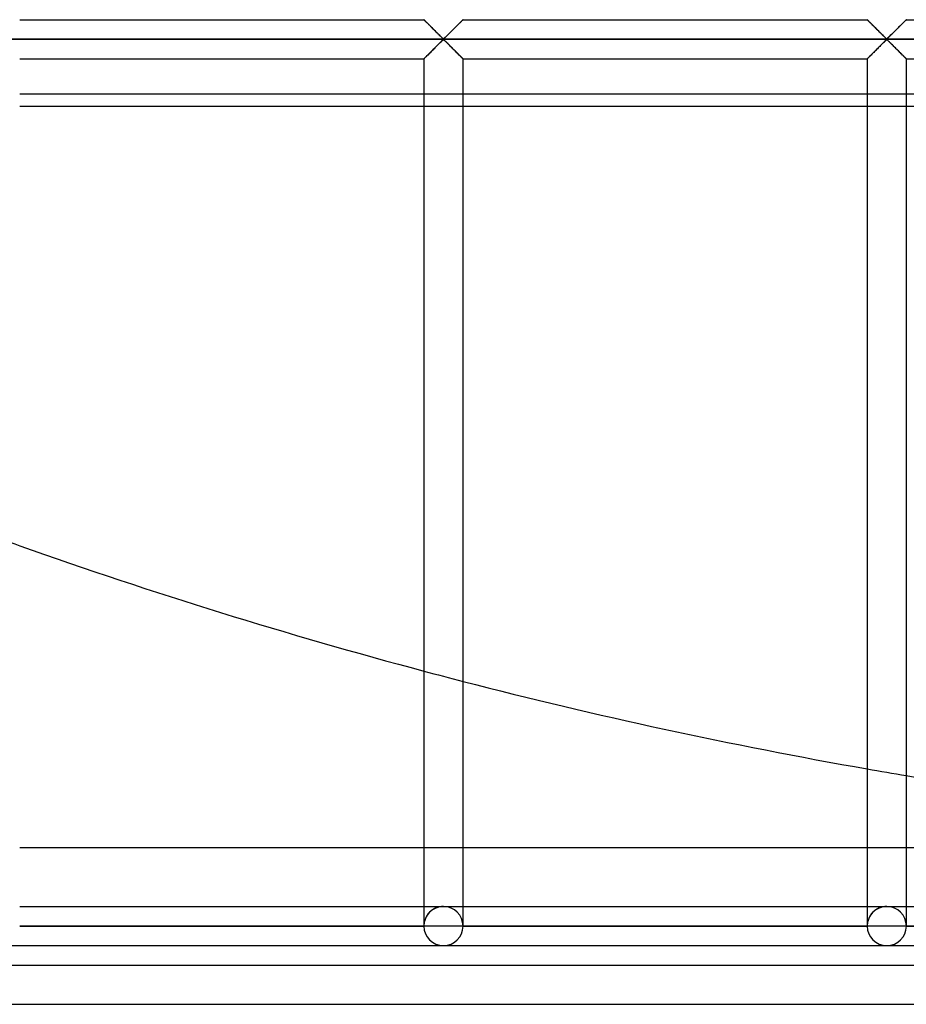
# Model space of a CAD drawing. Header units: millimetres. Extents: x -690 to 690, y -690 to 690.
# Tile 7 of 62: x -224 to -111, y -690 to -564. Entities that reach past the tile are written whole.
import ezdxf

# ---------------------------------------------------------------- set-up
doc = ezdxf.new("R2010")
doc.units = ezdxf.units.MM
doc.layers.add('MAIN-1', color=7, linetype='Continuous')
doc.layers.add('MAIN-2', color=7, linetype='Continuous')

msp = doc.modelspace()

# ---------------------------------------------------------------- linework, layer by layer
at = {"layer": 'MAIN-1'}
for p, q in [((-224.17, -564.17), (-172.5, -564.17)), ((-172.49, -564.18), (-172.5, -564.17)), ((-172.5, -564.17), (-172.5, -564.17)), ((-172.48, -564.19), (-172.49, -564.18)), ((-172.46, -564.2), (-172.48, -564.19)), ((-172.44, -564.22), (-172.46, -564.2)), ((-172.42, -564.25), (-172.44, -564.22)), ((-172.39, -564.28), (-172.42, -564.25)), ((-172.36, -564.31), (-172.39, -564.28)), ((-172.32, -564.35), (-172.36, -564.31)), ((-172.28, -564.39), (-172.32, -564.35)), ((-172.24, -564.43), (-172.28, -564.39)), ((-172.19, -564.48), (-172.24, -564.43)), ((-172.14, -564.53), (-172.19, -564.48)), ((-172.09, -564.58), (-172.14, -564.53)), ((-172.03, -564.63), (-172.09, -564.58)), ((-171.97, -564.69), (-172.03, -564.63)), ((-171.92, -564.75), (-171.97, -564.69)), ((-171.86, -564.81), (-171.92, -564.75)), ((-171.8, -564.87), (-171.86, -564.81)), ((-171.73, -564.93), (-171.8, -564.87)), ((-171.67, -564.99), (-171.73, -564.93)), ((-168.32, -564.99), (-168.43, -565.1)), ((-168.21, -564.88), (-168.32, -564.99)), ((-168.11, -564.77), (-168.21, -564.88)), ((-168.01, -564.67), (-168.11, -564.77)), ((-167.91, -564.58), (-168.01, -564.67)), ((-167.82, -564.49), (-167.91, -564.58)), ((-167.74, -564.41), (-167.82, -564.49)), ((-167.67, -564.33), (-167.74, -564.41)), ((-167.61, -564.28), (-167.67, -564.33)), ((-167.56, -564.23), (-167.61, -564.28)), ((-167.53, -564.19), (-167.56, -564.23)), ((-167.51, -564.17), (-167.53, -564.19)), ((-167.5, -564.17), (-167.51, -564.17)), ((-167.5, -564.17), (-115.83, -564.17)), ((-115.82, -564.18), (-115.83, -564.17)), ((-115.83, -564.17), (-115.83, -564.17)), ((-115.81, -564.19), (-115.82, -564.18)), ((-115.8, -564.2), (-115.81, -564.19)), ((-115.78, -564.22), (-115.8, -564.2)), ((-115.75, -564.25), (-115.78, -564.22)), ((-115.72, -564.28), (-115.75, -564.25)), ((-115.69, -564.31), (-115.72, -564.28)), ((-115.65, -564.35), (-115.69, -564.31)), ((-115.61, -564.39), (-115.65, -564.35)), ((-115.57, -564.43), (-115.61, -564.39)), ((-115.52, -564.48), (-115.57, -564.43)), ((-115.47, -564.53), (-115.52, -564.48)), ((-115.42, -564.58), (-115.47, -564.53)), ((-115.36, -564.63), (-115.42, -564.58)), ((-115.31, -564.69), (-115.36, -564.63)), ((-115.25, -564.75), (-115.31, -564.69)), ((-115.19, -564.81), (-115.25, -564.75)), ((-115.13, -564.87), (-115.19, -564.81)), ((-115.07, -564.93), (-115.13, -564.87)), ((-115, -564.99), (-115.07, -564.93)), ((-111.66, -564.99), (-111.77, -565.1)), ((-111.55, -564.88), (-111.66, -564.99)), ((-111.44, -564.77), (-111.55, -564.88)), ((-111.34, -564.67), (-111.44, -564.77)), ((-111.24, -564.58), (-111.34, -564.67)), ((-111.15, -564.49), (-111.24, -564.58)), ((-111.07, -564.41), (-111.15, -564.49)), ((-111, -564.33), (-111.07, -564.41)), ((-110.94, -564.28), (-111, -564.33)), ((-110.9, -564.23), (-110.94, -564.28)), ((-110.86, -564.19), (-110.9, -564.23)), ((-110.84, -564.17), (-110.86, -564.19)), ((-110.83, -564.17), (-110.84, -564.17)), ((-110.83, -564.17), (-59.17, -564.17)), ((-171.61, -565.06), (-171.67, -564.99)), ((-171.54, -565.12), (-171.61, -565.06)), ((-171.47, -565.19), (-171.54, -565.12)), ((-171.41, -565.26), (-171.47, -565.19)), ((-171.34, -565.33), (-171.41, -565.26)), ((-171.27, -565.39), (-171.34, -565.33)), ((-171.2, -565.46), (-171.27, -565.39)), ((-171.13, -565.53), (-171.2, -565.46)), ((-171.06, -565.6), (-171.13, -565.53)), ((-170.99, -565.67), (-171.06, -565.6)), ((-170.93, -565.74), (-170.99, -565.67)), ((-170.86, -565.81), (-170.93, -565.74)), ((-170.79, -565.87), (-170.86, -565.81)), ((-170.73, -565.94), (-170.79, -565.87)), ((-170.66, -566), (-170.73, -565.94)), ((-170.59, -566.07), (-170.66, -566)), ((-170.53, -566.13), (-170.59, -566.07)), ((-170.47, -566.19), (-170.53, -566.13)), ((-170.41, -566.25), (-170.47, -566.19)), ((-169.49, -566.15), (-169.6, -566.26)), ((-169.38, -566.04), (-169.49, -566.15)), ((-169.26, -565.93), (-169.38, -566.04)), ((-169.15, -565.81), (-169.26, -565.93)), ((-169.03, -565.69), (-169.15, -565.81)), ((-168.91, -565.57), (-169.03, -565.69)), ((-168.79, -565.45), (-168.91, -565.57)), ((-168.67, -565.33), (-168.79, -565.45)), ((-168.55, -565.22), (-168.67, -565.33)), ((-168.43, -565.1), (-168.55, -565.22)), ((-114.94, -565.06), (-115, -564.99)), ((-114.87, -565.12), (-114.94, -565.06)), ((-114.81, -565.19), (-114.87, -565.12)), ((-114.74, -565.26), (-114.81, -565.19)), ((-114.67, -565.33), (-114.74, -565.26)), ((-114.6, -565.39), (-114.67, -565.33)), ((-114.53, -565.46), (-114.6, -565.39)), ((-114.47, -565.53), (-114.53, -565.46)), ((-114.4, -565.6), (-114.47, -565.53)), ((-114.33, -565.67), (-114.4, -565.6)), ((-114.26, -565.74), (-114.33, -565.67)), ((-114.19, -565.81), (-114.26, -565.74)), ((-114.12, -565.87), (-114.19, -565.81)), ((-114.06, -565.94), (-114.12, -565.87)), ((-113.99, -566), (-114.06, -565.94)), ((-113.93, -566.07), (-113.99, -566)), ((-113.86, -566.13), (-113.93, -566.07)), ((-113.8, -566.19), (-113.86, -566.13)), ((-113.74, -566.25), (-113.8, -566.19)), ((-112.82, -566.15), (-112.93, -566.26)), ((-112.71, -566.04), (-112.82, -566.15)), ((-112.6, -565.93), (-112.71, -566.04)), ((-112.48, -565.81), (-112.6, -565.93)), ((-112.36, -565.69), (-112.48, -565.81)), ((-112.24, -565.57), (-112.36, -565.69)), ((-112.12, -565.45), (-112.24, -565.57)), ((-112, -565.33), (-112.12, -565.45)), ((-111.88, -565.22), (-112, -565.33)), ((-111.77, -565.1), (-111.88, -565.22)), ((680, -566.67), (-680, -566.67)), ((-170.85, -567.52), (-170.74, -567.41)), ((-170.74, -567.41), (-170.62, -567.29)), ((-170.62, -567.29), (-170.51, -567.18)), ((-170.51, -567.18), (-170.4, -567.08)), ((-170.35, -566.31), (-170.41, -566.25)), ((-170.4, -567.08), (-170.3, -566.98)), ((-170.29, -566.37), (-170.35, -566.31)), ((-170.3, -566.98), (-170.21, -566.89)), ((-170.23, -566.42), (-170.29, -566.37)), ((-170.18, -566.47), (-170.23, -566.42)), ((-170.21, -566.89), (-170.11, -566.8)), ((-170.13, -566.52), (-170.18, -566.47)), ((-170.07, -566.57), (-170.13, -566.52)), ((-170.11, -566.8), (-170, -566.74)), ((-170, -566.6), (-170.07, -566.57)), ((-169.89, -566.53), (-170, -566.6)), ((-170, -566.74), (-169.93, -566.77)), ((-169.93, -566.77), (-169.87, -566.81)), ((-169.79, -566.45), (-169.89, -566.53)), ((-169.87, -566.81), (-169.82, -566.86)), ((-169.82, -566.86), (-169.77, -566.91)), ((-169.7, -566.36), (-169.79, -566.45)), ((-169.77, -566.91), (-169.71, -566.97)), ((-169.71, -566.97), (-169.65, -567.02)), ((-169.6, -566.26), (-169.7, -566.36)), ((-169.65, -567.02), (-169.59, -567.08)), ((-169.59, -567.08), (-169.53, -567.14)), ((-169.53, -567.14), (-169.47, -567.2)), ((-169.47, -567.2), (-169.41, -567.26)), ((-169.41, -567.26), (-169.34, -567.33)), ((-169.34, -567.33), (-169.27, -567.4)), ((-169.27, -567.4), (-169.21, -567.46)), ((-169.21, -567.46), (-169.14, -567.53)), ((-114.19, -567.52), (-114.07, -567.41)), ((-114.07, -567.41), (-113.96, -567.29)), ((-113.96, -567.29), (-113.84, -567.18)), ((-113.84, -567.18), (-113.74, -567.08)), ((-113.68, -566.31), (-113.74, -566.25)), ((-113.74, -567.08), (-113.64, -566.98)), ((-113.62, -566.37), (-113.68, -566.31)), ((-113.64, -566.98), (-113.54, -566.89)), ((-113.57, -566.42), (-113.62, -566.37)), ((-113.51, -566.47), (-113.57, -566.42)), ((-113.54, -566.89), (-113.45, -566.8)), ((-113.46, -566.52), (-113.51, -566.47)), ((-113.41, -566.57), (-113.46, -566.52)), ((-113.45, -566.8), (-113.33, -566.74)), ((-113.33, -566.6), (-113.41, -566.57)), ((-113.22, -566.53), (-113.33, -566.6)), ((-113.33, -566.74), (-113.26, -566.77)), ((-113.26, -566.77), (-113.21, -566.81)), ((-113.13, -566.45), (-113.22, -566.53)), ((-113.21, -566.81), (-113.15, -566.86)), ((-113.15, -566.86), (-113.1, -566.91)), ((-113.03, -566.36), (-113.13, -566.45)), ((-113.1, -566.91), (-113.04, -566.97)), ((-113.04, -566.97), (-112.99, -567.02)), ((-112.93, -566.26), (-113.03, -566.36)), ((-112.99, -567.02), (-112.93, -567.08)), ((-112.93, -567.08), (-112.87, -567.14)), ((-112.87, -567.14), (-112.8, -567.2)), ((-112.8, -567.2), (-112.74, -567.26)), ((-112.74, -567.26), (-112.67, -567.33)), ((-112.67, -567.33), (-112.61, -567.4)), ((-112.61, -567.4), (-112.54, -567.46)), ((-112.54, -567.46), (-112.47, -567.53)), ((-172.18, -568.85), (-172.09, -568.76)), ((-172.09, -568.76), (-171.99, -568.66)), ((-171.99, -568.66), (-171.89, -568.56)), ((-171.89, -568.56), (-171.79, -568.45)), ((-171.79, -568.45), (-171.68, -568.35)), ((-171.68, -568.35), (-171.57, -568.23)), ((-171.57, -568.23), (-171.45, -568.12)), ((-171.45, -568.12), (-171.33, -568)), ((-171.33, -568), (-171.21, -567.88)), ((-171.21, -567.88), (-171.09, -567.76)), ((-171.09, -567.76), (-170.97, -567.64)), ((-170.97, -567.64), (-170.85, -567.52)), ((-169.14, -567.53), (-169.07, -567.6)), ((-169.07, -567.6), (-169.01, -567.66)), ((-169.01, -567.66), (-168.94, -567.73)), ((-168.94, -567.73), (-168.87, -567.8)), ((-168.87, -567.8), (-168.8, -567.87)), ((-168.8, -567.87), (-168.73, -567.94)), ((-168.73, -567.94), (-168.66, -568.01)), ((-168.66, -568.01), (-168.59, -568.08)), ((-168.59, -568.08), (-168.53, -568.14)), ((-168.53, -568.14), (-168.46, -568.21)), ((-168.46, -568.21), (-168.39, -568.27)), ((-168.39, -568.27), (-168.33, -568.34)), ((-168.33, -568.34), (-168.27, -568.4)), ((-168.27, -568.4), (-168.2, -568.46)), ((-168.2, -568.46), (-168.14, -568.52)), ((-168.14, -568.52), (-168.08, -568.58)), ((-168.08, -568.58), (-168.03, -568.64)), ((-168.03, -568.64), (-167.97, -568.7)), ((-167.97, -568.7), (-167.91, -568.75)), ((-167.91, -568.75), (-167.86, -568.81)), ((-115.51, -568.85), (-115.42, -568.76)), ((-115.42, -568.76), (-115.33, -568.66)), ((-115.33, -568.66), (-115.23, -568.56)), ((-115.23, -568.56), (-115.12, -568.45)), ((-115.12, -568.45), (-115.01, -568.35)), ((-115.01, -568.35), (-114.9, -568.23)), ((-114.9, -568.23), (-114.78, -568.12)), ((-114.78, -568.12), (-114.66, -568)), ((-114.66, -568), (-114.54, -567.88)), ((-114.54, -567.88), (-114.42, -567.76)), ((-114.42, -567.76), (-114.3, -567.64)), ((-114.3, -567.64), (-114.19, -567.52)), ((-112.47, -567.53), (-112.41, -567.6)), ((-112.41, -567.6), (-112.34, -567.66)), ((-112.34, -567.66), (-112.27, -567.73)), ((-112.27, -567.73), (-112.2, -567.8)), ((-112.2, -567.8), (-112.13, -567.87)), ((-112.13, -567.87), (-112.06, -567.94)), ((-112.06, -567.94), (-111.99, -568.01)), ((-111.99, -568.01), (-111.93, -568.08)), ((-111.93, -568.08), (-111.86, -568.14)), ((-111.86, -568.14), (-111.79, -568.21)), ((-111.79, -568.21), (-111.73, -568.27)), ((-111.73, -568.27), (-111.66, -568.34)), ((-111.66, -568.34), (-111.6, -568.4)), ((-111.6, -568.4), (-111.54, -568.46)), ((-111.54, -568.46), (-111.48, -568.52)), ((-111.48, -568.52), (-111.42, -568.58)), ((-111.42, -568.58), (-111.36, -568.64)), ((-111.36, -568.64), (-111.3, -568.7)), ((-111.3, -568.7), (-111.25, -568.75)), ((-111.25, -568.75), (-111.19, -568.81)), ((-224.17, -569.17), (-172.5, -569.17)), ((-172.5, -569.17), (-172.49, -569.16)), ((-172.5, -569.17), (-172.5, -680)), ((-172.49, -569.16), (-172.47, -569.14)), ((-172.47, -569.14), (-172.44, -569.11)), ((-172.44, -569.11), (-172.39, -569.06)), ((-172.39, -569.06), (-172.33, -569)), ((-172.33, -569), (-172.26, -568.93)), ((-172.26, -568.93), (-172.18, -568.85)), ((-167.86, -568.81), (-167.81, -568.86)), ((-167.81, -568.86), (-167.76, -568.9)), ((-167.76, -568.9), (-167.72, -568.95)), ((-167.72, -568.95), (-167.68, -568.99)), ((-167.68, -568.99), (-167.64, -569.02)), ((-167.64, -569.02), (-167.61, -569.06)), ((-167.61, -569.06), (-167.58, -569.09)), ((-167.58, -569.09), (-167.56, -569.11)), ((-167.56, -569.11), (-167.54, -569.13)), ((-167.54, -569.13), (-167.52, -569.15)), ((-167.52, -569.15), (-167.51, -569.16)), ((-167.51, -569.16), (-167.5, -569.16)), ((-167.5, -569.16), (-167.5, -569.17)), ((-167.5, -680), (-167.5, -569.17)), ((-167.5, -569.17), (-115.83, -569.17)), ((-115.83, -569.16), (-115.8, -569.14)), ((-115.83, -569.17), (-115.83, -569.16)), ((-115.83, -569.17), (-115.83, -680)), ((-115.8, -569.14), (-115.77, -569.11)), ((-115.77, -569.11), (-115.72, -569.06)), ((-115.72, -569.06), (-115.66, -569)), ((-115.66, -569), (-115.59, -568.93)), ((-115.59, -568.93), (-115.51, -568.85)), ((-111.19, -568.81), (-111.14, -568.86)), ((-111.14, -568.86), (-111.1, -568.9)), ((-111.1, -568.9), (-111.05, -568.95)), ((-111.05, -568.95), (-111.01, -568.99)), ((-111.01, -568.99), (-110.98, -569.02)), ((-110.98, -569.02), (-110.94, -569.06)), ((-110.94, -569.06), (-110.92, -569.09)), ((-110.92, -569.09), (-110.89, -569.11)), ((-110.89, -569.11), (-110.87, -569.13)), ((-110.87, -569.13), (-110.85, -569.15)), ((-110.85, -569.15), (-110.84, -569.16)), ((-110.84, -569.16), (-110.84, -569.16)), ((-110.84, -569.16), (-110.83, -569.17)), ((-110.83, -680), (-110.83, -569.17)), ((-110.83, -569.17), (-59.17, -569.17)), ((-172.5, -573.67), (-224.17, -573.67)), ((-115.83, -573.67), (-167.5, -573.67)), ((-99.65, -573.67), (-110.83, -573.67)), ((-224.17, -575.22), (-172.5, -575.22)), ((-167.5, -575.22), (-115.83, -575.22)), ((-110.83, -575.22), (-99.65, -575.22)), ((-172.5, -670), (-224.17, -670)), ((-115.83, -670), (-167.5, -670)), ((-59.17, -670), (-110.83, -670)), ((-224.17, -677.5), (-172.5, -677.5)), ((-167.5, -677.5), (-115.83, -677.5)), ((-110.83, -677.5), (-59.17, -677.5)), ((-172.5, -680), (-224.17, -680)), ((-170, -680), (-172.5, -680)), ((-167.5, -680), (-170, -680)), ((-115.83, -680), (-167.5, -680)), ((-113.33, -680), (-115.83, -680)), ((-110.83, -680), (-113.33, -680)), ((-59.17, -680), (-110.83, -680)), ((-226.67, -682.5), (-170, -682.5)), ((-170, -682.5), (-113.33, -682.5)), ((-113.33, -682.5), (-56.67, -682.5)), ((-690, -690), (690, -690))]:
    msp.add_line(p, q, dxfattribs=at)
for centre, radius, start, end in [((0, 0), 670, 250.45311, 255.08054), ((0, 0), 670, 255.52241, 260.04448), ((0, 0), 670, 260.47809, 264.93381), ((-170, -680), 2.5, 180, 0), ((-113.33, -680), 2.5, 180, 0)]:
    msp.add_arc(centre, radius, start, end, dxfattribs=at)
at = {"layer": 'MAIN-2'}
for p, q in [((-172.5, -564.17), (-172.49, -564.17)), ((-172.49, -564.17), (-172.48, -564.18)), ((-172.48, -564.18), (-172.46, -564.21)), ((-172.46, -564.21), (-172.43, -564.24)), ((-172.43, -564.24), (-172.39, -564.28)), ((-172.39, -564.28), (-172.34, -564.32)), ((-172.34, -564.32), (-172.29, -564.38)), ((-172.29, -564.38), (-172.23, -564.44)), ((-172.23, -564.44), (-172.16, -564.51)), ((-172.16, -564.51), (-172.08, -564.58)), ((-172.08, -564.58), (-172.01, -564.66)), ((-172.01, -564.66), (-171.93, -564.74)), ((-171.93, -564.74), (-171.84, -564.82)), ((-171.84, -564.82), (-171.76, -564.91)), ((-171.76, -564.91), (-171.67, -565)), ((-168.33, -565), (-168.24, -564.91)), ((-168.24, -564.91), (-168.16, -564.82)), ((-168.16, -564.82), (-168.07, -564.74)), ((-168.07, -564.74), (-167.99, -564.66)), ((-167.99, -564.66), (-167.92, -564.58)), ((-167.92, -564.58), (-167.84, -564.51)), ((-167.84, -564.51), (-167.77, -564.44)), ((-167.77, -564.44), (-167.71, -564.38)), ((-167.71, -564.38), (-167.66, -564.32)), ((-167.66, -564.32), (-167.61, -564.28)), ((-167.61, -564.28), (-167.57, -564.24)), ((-167.57, -564.24), (-167.54, -564.21)), ((-167.54, -564.21), (-167.52, -564.18)), ((-167.52, -564.18), (-167.51, -564.17)), ((-167.51, -564.17), (-167.5, -564.17)), ((-115.83, -564.17), (-115.83, -564.17)), ((-115.83, -564.17), (-115.81, -564.18)), ((-115.81, -564.18), (-115.79, -564.21)), ((-115.79, -564.21), (-115.76, -564.24)), ((-115.76, -564.24), (-115.72, -564.28)), ((-115.72, -564.28), (-115.67, -564.32)), ((-115.67, -564.32), (-115.62, -564.38)), ((-115.62, -564.38), (-115.56, -564.44)), ((-115.56, -564.44), (-115.49, -564.51)), ((-115.49, -564.51), (-115.42, -564.58)), ((-115.42, -564.58), (-115.34, -564.66)), ((-115.34, -564.66), (-115.26, -564.74)), ((-115.26, -564.74), (-115.18, -564.82)), ((-115.18, -564.82), (-115.09, -564.91)), ((-115.09, -564.91), (-115, -565)), ((-111.67, -565), (-111.58, -564.91)), ((-111.58, -564.91), (-111.49, -564.82)), ((-111.49, -564.82), (-111.41, -564.74)), ((-111.41, -564.74), (-111.33, -564.66)), ((-111.33, -564.66), (-111.25, -564.58)), ((-111.25, -564.58), (-111.18, -564.51)), ((-111.18, -564.51), (-111.11, -564.44)), ((-111.11, -564.44), (-111.05, -564.38)), ((-111.05, -564.38), (-110.99, -564.32)), ((-110.99, -564.32), (-110.94, -564.28)), ((-110.94, -564.28), (-110.91, -564.24)), ((-110.91, -564.24), (-110.87, -564.21)), ((-110.87, -564.21), (-110.85, -564.18)), ((-110.85, -564.18), (-110.84, -564.17)), ((-110.84, -564.17), (-110.83, -564.17)), ((-171.67, -565), (-171.58, -565.09)), ((-171.58, -565.09), (-171.48, -565.18)), ((-171.48, -565.18), (-171.39, -565.28)), ((-171.39, -565.28), (-171.29, -565.37)), ((-171.29, -565.37), (-171.2, -565.47)), ((-171.2, -565.47), (-171.1, -565.56)), ((-171.1, -565.56), (-171, -565.66)), ((-171, -565.66), (-170.91, -565.76)), ((-170.91, -565.76), (-170.81, -565.85)), ((-170.81, -565.85), (-170.72, -565.94)), ((-170.72, -565.94), (-170.63, -566.03)), ((-170.63, -566.03), (-170.54, -566.12)), ((-170.54, -566.12), (-170.45, -566.21)), ((-170.45, -566.21), (-170.37, -566.29)), ((-169.63, -566.29), (-169.55, -566.21)), ((-169.55, -566.21), (-169.46, -566.12)), ((-169.46, -566.12), (-169.37, -566.03)), ((-169.37, -566.03), (-169.28, -565.94)), ((-169.28, -565.94), (-169.19, -565.85)), ((-169.19, -565.85), (-169.09, -565.76)), ((-169.09, -565.76), (-169, -565.66)), ((-169, -565.66), (-168.9, -565.56)), ((-168.9, -565.56), (-168.8, -565.47)), ((-168.8, -565.47), (-168.71, -565.37)), ((-168.71, -565.37), (-168.61, -565.28)), ((-168.61, -565.28), (-168.52, -565.18)), ((-168.52, -565.18), (-168.42, -565.09)), ((-168.42, -565.09), (-168.33, -565)), ((-115, -565), (-114.91, -565.09)), ((-114.91, -565.09), (-114.82, -565.18)), ((-114.82, -565.18), (-114.72, -565.28)), ((-114.72, -565.28), (-114.63, -565.37)), ((-114.63, -565.37), (-114.53, -565.47)), ((-114.53, -565.47), (-114.43, -565.56)), ((-114.43, -565.56), (-114.34, -565.66)), ((-114.34, -565.66), (-114.24, -565.76)), ((-114.24, -565.76), (-114.15, -565.85)), ((-114.15, -565.85), (-114.05, -565.94)), ((-114.05, -565.94), (-113.96, -566.03)), ((-113.96, -566.03), (-113.87, -566.12)), ((-113.87, -566.12), (-113.78, -566.21)), ((-113.78, -566.21), (-113.7, -566.29)), ((-112.97, -566.29), (-112.88, -566.21)), ((-112.88, -566.21), (-112.8, -566.12)), ((-112.8, -566.12), (-112.71, -566.03)), ((-112.71, -566.03), (-112.61, -565.94)), ((-112.61, -565.94), (-112.52, -565.85)), ((-112.52, -565.85), (-112.43, -565.76)), ((-112.43, -565.76), (-112.33, -565.66)), ((-112.33, -565.66), (-112.23, -565.56)), ((-112.23, -565.56), (-112.14, -565.47)), ((-112.14, -565.47), (-112.04, -565.37)), ((-112.04, -565.37), (-111.94, -565.28)), ((-111.94, -565.28), (-111.85, -565.18)), ((-111.85, -565.18), (-111.76, -565.09)), ((-111.76, -565.09), (-111.67, -565)), ((-677.5, -566.67), (677.5, -566.67)), ((-170.81, -567.48), (-170.91, -567.58)), ((-170.72, -567.39), (-170.81, -567.48)), ((-170.63, -567.3), (-170.72, -567.39)), ((-170.54, -567.21), (-170.63, -567.3)), ((-170.45, -567.12), (-170.54, -567.21)), ((-170.37, -567.04), (-170.45, -567.12)), ((-170.37, -566.29), (-170.29, -566.37)), ((-170.29, -566.96), (-170.37, -567.04)), ((-170.29, -566.37), (-170.21, -566.45)), ((-170.21, -566.89), (-170.29, -566.96)), ((-170.21, -566.45), (-170.13, -566.52)), ((-170.13, -566.82), (-170.21, -566.89)), ((-170.13, -566.52), (-170.06, -566.58)), ((-170.06, -566.76), (-170.13, -566.82)), ((-170.06, -566.58), (-169.94, -566.58)), ((-169.94, -566.76), (-170.06, -566.76)), ((-169.94, -566.58), (-169.87, -566.52)), ((-169.87, -566.82), (-169.94, -566.76)), ((-169.87, -566.52), (-169.79, -566.45)), ((-169.79, -566.89), (-169.87, -566.82)), ((-169.79, -566.45), (-169.71, -566.37)), ((-169.71, -566.96), (-169.79, -566.89)), ((-169.71, -566.37), (-169.63, -566.29)), ((-169.63, -567.04), (-169.71, -566.96)), ((-169.55, -567.12), (-169.63, -567.04)), ((-169.46, -567.21), (-169.55, -567.12)), ((-169.37, -567.3), (-169.46, -567.21)), ((-169.28, -567.39), (-169.37, -567.3)), ((-169.19, -567.48), (-169.28, -567.39)), ((-169.09, -567.58), (-169.19, -567.48)), ((-114.15, -567.48), (-114.24, -567.58)), ((-114.05, -567.39), (-114.15, -567.48)), ((-113.96, -567.3), (-114.05, -567.39)), ((-113.87, -567.21), (-113.96, -567.3)), ((-113.78, -567.12), (-113.87, -567.21)), ((-113.7, -567.04), (-113.78, -567.12)), ((-113.7, -566.29), (-113.62, -566.37)), ((-113.62, -566.96), (-113.7, -567.04)), ((-113.62, -566.37), (-113.54, -566.45)), ((-113.54, -566.89), (-113.62, -566.96)), ((-113.54, -566.45), (-113.47, -566.52)), ((-113.47, -566.82), (-113.54, -566.89)), ((-113.47, -566.52), (-113.39, -566.58)), ((-113.39, -566.76), (-113.47, -566.82)), ((-113.39, -566.58), (-113.28, -566.58)), ((-113.28, -566.76), (-113.39, -566.76)), ((-113.28, -566.58), (-113.2, -566.52)), ((-113.2, -566.82), (-113.28, -566.76)), ((-113.2, -566.52), (-113.13, -566.45)), ((-113.13, -566.89), (-113.2, -566.82)), ((-113.13, -566.45), (-113.05, -566.37)), ((-113.05, -566.96), (-113.13, -566.89)), ((-113.05, -566.37), (-112.97, -566.29)), ((-112.97, -567.04), (-113.05, -566.96)), ((-112.88, -567.12), (-112.97, -567.04)), ((-112.8, -567.21), (-112.88, -567.12)), ((-112.71, -567.3), (-112.8, -567.21)), ((-112.61, -567.39), (-112.71, -567.3)), ((-112.52, -567.48), (-112.61, -567.39)), ((-112.43, -567.58), (-112.52, -567.48)), ((-172.08, -568.75), (-172.16, -568.83)), ((-172.01, -568.68), (-172.08, -568.75)), ((-171.93, -568.59), (-172.01, -568.68)), ((-171.84, -568.51), (-171.93, -568.59)), ((-171.76, -568.42), (-171.84, -568.51)), ((-171.67, -568.34), (-171.76, -568.42)), ((-171.58, -568.25), (-171.67, -568.34)), ((-171.48, -568.15), (-171.58, -568.25)), ((-171.39, -568.06), (-171.48, -568.15)), ((-171.29, -567.96), (-171.39, -568.06)), ((-171.2, -567.87), (-171.29, -567.96)), ((-171.1, -567.77), (-171.2, -567.87)), ((-171, -567.67), (-171.1, -567.77)), ((-170.91, -567.58), (-171, -567.67)), ((-169, -567.67), (-169.09, -567.58)), ((-168.9, -567.77), (-169, -567.67)), ((-168.8, -567.87), (-168.9, -567.77)), ((-168.71, -567.96), (-168.8, -567.87)), ((-168.61, -568.06), (-168.71, -567.96)), ((-168.52, -568.15), (-168.61, -568.06)), ((-168.42, -568.25), (-168.52, -568.15)), ((-168.33, -568.34), (-168.42, -568.25)), ((-168.24, -568.42), (-168.33, -568.34)), ((-168.16, -568.51), (-168.24, -568.42)), ((-168.07, -568.59), (-168.16, -568.51)), ((-167.99, -568.68), (-168.07, -568.59)), ((-167.92, -568.75), (-167.99, -568.68)), ((-167.84, -568.83), (-167.92, -568.75)), ((-115.42, -568.75), (-115.49, -568.83)), ((-115.34, -568.68), (-115.42, -568.75)), ((-115.26, -568.59), (-115.34, -568.68)), ((-115.18, -568.51), (-115.26, -568.59)), ((-115.09, -568.42), (-115.18, -568.51)), ((-115, -568.34), (-115.09, -568.42)), ((-114.91, -568.25), (-115, -568.34)), ((-114.82, -568.15), (-114.91, -568.25)), ((-114.72, -568.06), (-114.82, -568.15)), ((-114.63, -567.96), (-114.72, -568.06)), ((-114.53, -567.87), (-114.63, -567.96)), ((-114.43, -567.77), (-114.53, -567.87)), ((-114.34, -567.67), (-114.43, -567.77)), ((-114.24, -567.58), (-114.34, -567.67)), ((-112.33, -567.67), (-112.43, -567.58)), ((-112.23, -567.77), (-112.33, -567.67)), ((-112.14, -567.87), (-112.23, -567.77)), ((-112.04, -567.96), (-112.14, -567.87)), ((-111.94, -568.06), (-112.04, -567.96)), ((-111.85, -568.15), (-111.94, -568.06)), ((-111.76, -568.25), (-111.85, -568.15)), ((-111.67, -568.34), (-111.76, -568.25)), ((-111.58, -568.42), (-111.67, -568.34)), ((-111.49, -568.51), (-111.58, -568.42)), ((-111.41, -568.59), (-111.49, -568.51)), ((-111.33, -568.68), (-111.41, -568.59)), ((-111.25, -568.75), (-111.33, -568.68)), ((-111.18, -568.83), (-111.25, -568.75)), ((-172.49, -569.16), (-172.5, -569.17)), ((-172.48, -569.15), (-172.49, -569.16)), ((-172.46, -569.13), (-172.48, -569.15)), ((-172.43, -569.1), (-172.46, -569.13)), ((-172.39, -569.06), (-172.43, -569.1)), ((-172.34, -569.01), (-172.39, -569.06)), ((-172.29, -568.95), (-172.34, -569.01)), ((-172.23, -568.89), (-172.29, -568.95)), ((-172.16, -568.83), (-172.23, -568.89)), ((-167.77, -568.89), (-167.84, -568.83)), ((-167.71, -568.95), (-167.77, -568.89)), ((-167.66, -569.01), (-167.71, -568.95)), ((-167.61, -569.06), (-167.66, -569.01)), ((-167.57, -569.1), (-167.61, -569.06)), ((-167.54, -569.13), (-167.57, -569.1)), ((-167.52, -569.15), (-167.54, -569.13)), ((-167.51, -569.16), (-167.52, -569.15)), ((-167.5, -569.17), (-167.51, -569.16)), ((-115.81, -569.15), (-115.83, -569.16)), ((-115.83, -569.16), (-115.83, -569.17)), ((-115.79, -569.13), (-115.81, -569.15)), ((-115.76, -569.1), (-115.79, -569.13)), ((-115.72, -569.06), (-115.76, -569.1)), ((-115.67, -569.01), (-115.72, -569.06)), ((-115.62, -568.95), (-115.67, -569.01)), ((-115.56, -568.89), (-115.62, -568.95)), ((-115.49, -568.83), (-115.56, -568.89)), ((-111.11, -568.89), (-111.18, -568.83)), ((-111.05, -568.95), (-111.11, -568.89)), ((-110.99, -569.01), (-111.05, -568.95)), ((-110.94, -569.06), (-110.99, -569.01)), ((-110.91, -569.1), (-110.94, -569.06)), ((-110.87, -569.13), (-110.91, -569.1)), ((-110.85, -569.15), (-110.87, -569.13)), ((-110.84, -569.16), (-110.85, -569.15)), ((-110.83, -569.17), (-110.84, -569.16)), ((-167.5, -573.67), (-172.5, -573.67)), ((-110.83, -573.67), (-115.83, -573.67)), ((-172.5, -575.22), (-167.5, -575.22)), ((-115.83, -575.22), (-110.83, -575.22)), ((-167.5, -670), (-172.5, -670)), ((-110.83, -670), (-115.83, -670)), ((-172.5, -677.5), (-170, -677.5)), ((-170, -677.5), (-167.5, -677.5)), ((-115.83, -677.5), (-113.33, -677.5)), ((-113.33, -677.5), (-110.83, -677.5)), ((-172.5, -680), (-224.17, -680)), ((-224.17, -680), (-172.5, -680)), ((-224.17, -680), (-172.5, -680)), ((-172.5, -680), (-172.5, -680)), ((-172.5, -680), (-172.5, -680)), ((-172.5, -680), (-172.5, -680)), ((-167.5, -680), (-167.5, -680)), ((-167.5, -680), (-167.5, -680)), ((-115.83, -680), (-167.5, -680)), ((-167.5, -680), (-115.83, -680)), ((-167.5, -680), (-167.5, -680)), ((-167.5, -680), (-115.83, -680)), ((-115.83, -680), (-115.83, -680)), ((-115.83, -680), (-115.83, -680)), ((-115.83, -680), (-115.83, -680)), ((-110.83, -680), (-110.83, -680)), ((-110.83, -680), (-110.83, -680)), ((-59.17, -680), (-110.83, -680)), ((-110.83, -680), (-59.17, -680)), ((-110.83, -680), (-110.83, -680)), ((-110.83, -680), (-59.17, -680)), ((-685, -685), (685, -685))]:
    msp.add_line(p, q, dxfattribs=at)
for start, end in [(249.99886, 250.45311), (255.08054, 255.52241), (260.04448, 260.47809)]:
    msp.add_arc((0, 0), 670, start, end, dxfattribs=at)
for centre, major_axis, start_param, end_param in [((-170, -680), (0, 2.5), -1.570796, 1.570796), ((-170, -680), (0, -2.5), -3.141593, -1.570796), ((-170, -680), (0, 2.5), -1.570796, 0), ((-113.33, -680), (0, 2.5), -1.570796, 1.570796), ((-113.33, -680), (0, -2.5), -3.141593, -1.570796), ((-113.33, -680), (0, 2.5), -1.570796, 0), ((-170, -680), (0, -2.5), -1.570796, 0), ((-170, -680), (0, 2.5), 3.141593, 4.712389), ((-113.33, -680), (0, -2.5), -1.570796, 0), ((-113.33, -680), (0, 2.5), 3.141593, 4.712389)]:
    msp.add_ellipse(centre, major_axis=major_axis, ratio=1, start_param=start_param, end_param=end_param, dxfattribs=at)

doc.saveas('drawing.dxf')
